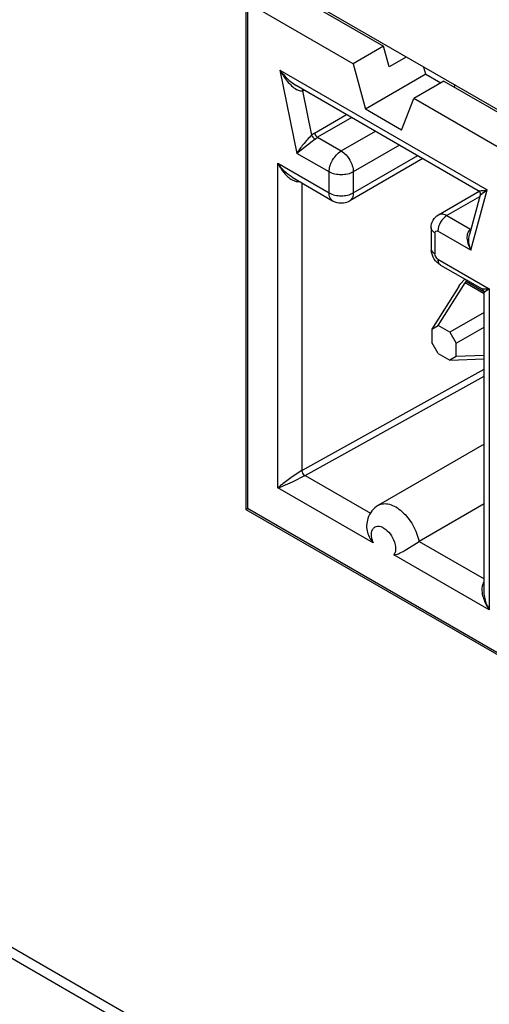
# Model space of a CAD drawing. Header units: inches. Extents: x 0 to 34, y 0 to 22.
# Tile 59 of 124: x 22.322 to 22.485, y 16.06 to 16.4. Entities that reach past the tile are written whole.
import ezdxf

# ---------------------------------------------------------------- set-up
doc = ezdxf.new("R2010")
doc.units = ezdxf.units.IN
doc.header["$LTSCALE"] = 1.87
doc.header["$MEASUREMENT"] = 0
doc.layers.get('0').update_dxf_attribs({"linetype": 'CONTINUOUS'})

msp = doc.modelspace()

# ---------------------------------------------------------------- linework, layer by layer
at = {"color": 7, "linetype": 'CONTINUOUS'}
for p, q in [((22.4005216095, 16.419179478), (22.4005216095, 16.2309220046)), ((23.4561457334, 15.8096753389), (22.4005216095, 16.419179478)), ((22.4114915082, 16.4120409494), (22.4480261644, 16.3909462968)), ((22.4010519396, 16.4060132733), (22.4010519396, 16.2312275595)), ((22.4375865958, 16.3849186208), (22.4010519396, 16.4060132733)), ((22.4480261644, 16.3909462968), (22.4375865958, 16.3849186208)), ((22.4499260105, 16.3838222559), (22.4480261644, 16.3909462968)), ((22.4375865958, 16.3849186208), (22.4417662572, 16.3692457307)), ((22.4558420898, 16.387238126), (22.4499260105, 16.3838222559)), ((22.4122629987, 16.3826644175), (22.4181373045, 16.3539587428)), ((22.4122629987, 16.3826644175), (22.483797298, 16.3413614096)), ((22.4626453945, 16.3813010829), (22.4417662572, 16.3692457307)), ((22.4626453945, 16.3813010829), (22.4620121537, 16.3836756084)), ((22.4626453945, 16.3813010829), (22.4678701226, 16.3782843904)), ((22.4178084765, 16.3774653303), (22.4806972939, 16.3411541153)), ((22.4689129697, 16.3788865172), (22.458473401, 16.3728588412)), ((22.4689129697, 16.3788865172), (23.4554483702, 15.8092733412)), ((22.4729292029, 16.3773722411), (22.4722324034, 16.3769699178)), ((22.4200799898, 16.3755501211), (22.4207132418, 16.3757878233)), ((22.4200799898, 16.3755501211), (22.4232135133, 16.3602376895)), ((22.4542937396, 16.3620125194), (22.458473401, 16.3728588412)), ((23.4450088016, 15.8032456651), (22.458473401, 16.3728588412)), ((22.4242292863, 16.3609786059), (22.4352958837, 16.3673683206)), ((22.4542937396, 16.3620125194), (22.4417662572, 16.3692457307)), ((22.4370779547, 16.3663393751), (22.4252376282, 16.3595029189)), ((22.4242292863, 16.3609786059), (22.4232135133, 16.3602376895)), ((22.4334146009, 16.3547816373), (22.4452549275, 16.3616180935)), ((22.4244307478, 16.3589069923), (22.4181373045, 16.3539587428)), ((22.4244307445, 16.358906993), (22.4252376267, 16.3595029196)), ((22.4252376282, 16.3595029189), (22.4334146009, 16.3547816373)), ((22.4536061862, 16.3567961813), (22.4375904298, 16.3475488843)), ((22.4292387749, 16.3475488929), (22.4181373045, 16.3539587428)), ((22.411567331, 16.2384156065), (22.411567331, 16.3505198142)), ((22.411567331, 16.3505198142), (22.4292387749, 16.340316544)), ((22.4615987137, 16.3521813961), (22.4363675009, 16.3376132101)), ((22.4375904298, 16.3403163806), (22.4598693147, 16.3531799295)), ((22.4292387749, 16.340316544), (22.4292387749, 16.3475488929)), ((22.4375904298, 16.3475488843), (22.4375904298, 16.3403163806)), ((22.4164296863, 16.3448110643), (22.4179047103, 16.3442354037)), ((22.4164801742, 16.34568597), (22.4304617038, 16.3376132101)), ((22.4179047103, 16.3442354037), (22.4190648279, 16.3441954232)), ((22.4198417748, 16.343745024), (22.4198417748, 16.244398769)), ((22.4670001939, 16.3327718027), (22.481032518, 16.3408738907)), ((22.4782024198, 16.3204833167), (22.483797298, 16.3413614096)), ((22.4813627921, 16.3395194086), (22.4820561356, 16.3401494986)), ((22.4822078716, 16.3402615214), (22.4837971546, 16.3413615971)), ((22.4812223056, 16.3389858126), (22.4699532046, 16.3324791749)), ((22.481367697, 16.3395283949), (22.4777303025, 16.3259540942)), ((22.4699532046, 16.3324791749), (22.4781300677, 16.3277579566)), ((22.4644800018, 16.3282603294), (22.4644800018, 16.3210278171)), ((22.4657772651, 16.3264520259), (22.4657772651, 16.319219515)), ((22.4782024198, 16.3204833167), (22.4668212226, 16.3270546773)), ((22.4668212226, 16.3174113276), (22.4844925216, 16.307208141)), ((22.4677384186, 16.3153839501), (22.4820637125, 16.3071127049)), ((22.466908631, 16.2944602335), (22.4761841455, 16.3092489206)), ((22.474532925, 16.3087278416), (22.4761643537, 16.3105189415)), ((22.4764315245, 16.3096909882), (22.4761841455, 16.3092489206)), ((22.4827627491, 16.3054505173), (22.4761841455, 16.3092489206)), ((22.4764960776, 16.3098351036), (22.4764315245, 16.3096909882)), ((22.4766394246, 16.3102451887), (22.4764960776, 16.3098351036)), ((22.4764973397, 16.3098361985), (22.4766159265, 16.3098098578)), ((22.4770041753, 16.3100340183), (22.476615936, 16.3098098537)), ((22.476615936, 16.3098098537), (22.4827002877, 16.3062968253)), ((22.4740088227, 16.3079931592), (22.4647333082, 16.2932044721)), ((22.4740088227, 16.3079931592), (22.4743493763, 16.3084885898)), ((22.4844925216, 16.3072082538), (22.4827627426, 16.3058900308)), ((22.4827627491, 16.2029797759), (22.4827627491, 16.305897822)), ((22.4844925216, 16.307208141), (22.4844925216, 16.1963094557)), ((22.4827627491, 16.2989936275), (22.4709096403, 16.2921501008)), ((22.4647333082, 16.2932044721), (22.466908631, 16.2944602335)), ((22.4647333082, 16.2932044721), (22.4647333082, 16.2885846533)), ((22.4709096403, 16.2921501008), (22.466908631, 16.2944602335)), ((22.4709096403, 16.2921501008), (22.4730849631, 16.2883823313)), ((22.4730849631, 16.2883823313), (22.4827627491, 16.2939699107)), ((22.466908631, 16.2848168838), (22.4647333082, 16.2885846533)), ((22.4730849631, 16.2837625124), (22.4730849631, 16.2883823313)), ((22.466908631, 16.2848168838), (22.4709096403, 16.2825067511)), ((22.4730849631, 16.2837625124), (22.4709096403, 16.2825067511)), ((22.4709096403, 16.2825067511), (22.4827627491, 16.2829410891)), ((22.4827627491, 16.2841171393), (22.4730849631, 16.2837625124)), ((22.4198417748, 16.244398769), (22.4827627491, 16.2794170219)), ((22.420964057, 16.2426339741), (22.4827627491, 16.2770276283)), ((22.4827627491, 16.2534661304), (22.4463000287, 16.2324130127)), ((22.4164298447, 16.2421688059), (22.4132791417, 16.2398225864)), ((22.41984176, 16.2443977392), (22.4164298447, 16.2421688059)), ((22.4209707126, 16.2426301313), (22.416431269, 16.2403775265)), ((22.420964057, 16.2426339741), (22.4434847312, 16.2296308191)), ((22.4444136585, 16.2194505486), (22.411567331, 16.2384156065)), ((22.416431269, 16.2403775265), (22.4132246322, 16.2390293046)), ((22.4005216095, 16.2309220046), (22.4010516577, 16.2312280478)), ((22.4005216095, 16.2309220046), (23.4561457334, 15.6214178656)), ((23.4450088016, 15.6284599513), (22.4010519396, 16.2312275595)), ((22.4827627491, 16.2329005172), (22.4602922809, 16.2199263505)), ((22.4426316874, 16.2278343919), (22.4422331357, 16.2261502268)), ((22.4422350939, 16.2261544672), (22.4421685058, 16.2252466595)), ((22.4434567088, 16.2208321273), (22.4444136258, 16.2194506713)), ((22.456065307, 16.2172228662), (22.4602922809, 16.2199263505)), ((22.4602922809, 16.2199263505), (22.4827627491, 16.2069521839)), ((22.4519729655, 16.2159113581), (22.4516463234, 16.2152744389)), ((22.4844925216, 16.1963094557), (22.4516463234, 16.2152744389)), ((22.4516463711, 16.2152745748), (22.4527094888, 16.2154894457)), ((22.4828315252, 16.2017684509), (22.482760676, 16.2029840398)), ((26.8801558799, 13.4426313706), (22.1496123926, 16.1739878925)), ((26.8857815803, 13.4431884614), (22.1552372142, 16.1745454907))]:
    msp.add_line(p, q, dxfattribs=at)
for points in [[(22.4806878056, 16.3411595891), (22.4807697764, 16.3411085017), (22.4809596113, 16.3409566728)], [(22.4809596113, 16.3409566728), (22.4811333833, 16.3407593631), (22.4812729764, 16.3405256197), (22.4813680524, 16.3402651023), (22.4814121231, 16.3399919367), (22.4814053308, 16.3397279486), (22.4813656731, 16.3395208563)], [(22.4820525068, 16.3071191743), (22.4821346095, 16.3070679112), (22.4823148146, 16.3069239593), (22.4824723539, 16.3067488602), (22.4826008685, 16.3065465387), (22.4826927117, 16.3063285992), (22.4827464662, 16.3061031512), (22.4827627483, 16.3058900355)]]:
    msp.add_lwpolyline(points, dxfattribs=at)
for centre, radius, start, end in [((22.4217414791, 16.3756050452), 0.0016623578, 162.3997835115, 181.8930174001), ((22.4926121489, 16.3260100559), 0.0176452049, 126.1312995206, 126.7437314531), ((22.4334146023, 16.342725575), 0.0059038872, 239.989297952, 300.010702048), ((22.4704358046, 16.3210332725), 0.0059558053, 180.0524814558, 187.3231881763), ((22.4779542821, 16.3074046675), 0.0027466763, 119.1607391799, 123.6063846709), ((22.4822782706, 16.3025957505), 0.0098789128, 141.6308813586, 143.3798720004), ((22.399433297, 16.2734465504), 0.0370727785, 289.1050719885, 289.7723556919), ((22.4357927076, 16.2104298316), 0.0370143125, 130.2123400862, 130.8805603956), ((22.4398676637, 16.2056114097), 0.0433248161, 129.5939393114, 130.2136475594), ((22.3968723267, 16.2805575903), 0.0446309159, 289.7780499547, 290.6438895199), ((22.4473802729, 16.1964852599), 0.0551453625, 128.1983817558, 129.5654588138), ((22.3937743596, 16.2887952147), 0.0534318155, 290.638314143, 291.3473108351), ((22.4464439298, 16.2228489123), 0.0024795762, 144.9659360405, 151.3105441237), ((22.4526572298, 16.2262399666), 0.0106721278, 209.0857752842, 210.4459620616), ((22.4521438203, 16.2225344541), 0.0083185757, 193.142909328, 194.3958470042), ((22.4527901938, 16.2227096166), 0.0089882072, 194.4529722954, 201.2595742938), ((22.4488512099, 16.2170492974), 0.0033226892, 339.9722397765, 342.2652394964), ((22.4507936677, 16.2217160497), 0.0065146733, 287.1022495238, 288.6176800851), ((22.4918174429, 16.2035962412), 0.0098486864, 188.0901442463, 191.3243460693), ((22.4994903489, 16.2063113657), 0.0180268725, 208.1605381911, 213.6988069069), ((22.5010234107, 16.2044933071), 0.018445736, 201.8509569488, 206.3384800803)]:
    msp.add_arc(centre, radius, start, end, dxfattribs=at)
for points in [[(22.4122630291, 16.3826642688), (22.4137733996, 16.3806239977), (22.4156221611, 16.3787265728), (22.4178209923, 16.3774580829)], [(22.4164817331, 16.3456850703), (22.4144916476, 16.3468339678), (22.412841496, 16.3486072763), (22.4115673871, 16.3505196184)], [(22.4375904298, 16.3475488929), (22.4363509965, 16.3468332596), (22.4334146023, 16.34626713), (22.4304782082, 16.3468332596), (22.4292387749, 16.3475488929)], [(22.4292387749, 16.3403163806), (22.4304782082, 16.3396007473), (22.4334146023, 16.3390346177), (22.4363509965, 16.3396007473), (22.4375904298, 16.3403163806)], [(22.4782024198, 16.3204833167), (22.4775504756, 16.3221995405), (22.4772577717, 16.3241982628), (22.4777348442, 16.3259710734)], [(22.4421685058, 16.2252466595), (22.4421629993, 16.22379577), (22.4426256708, 16.2223200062), (22.4433309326, 16.2210520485)], [(22.4821604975, 16.2016623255), (22.4824292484, 16.2003164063), (22.4829502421, 16.1990140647), (22.4835973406, 16.1978036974)], [(22.4839029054, 16.1976279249), (22.4833726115, 16.1989512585), (22.4829864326, 16.200351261), (22.4828315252, 16.2017684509)]]:
    msp.add_open_spline(points, degree=3, dxfattribs=at)
for points, knots in [([(22.4122630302, 16.3826642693), (22.4129890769, 16.3813384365), (22.4146301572, 16.3788985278), (22.4167636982, 16.3767564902), (22.4180126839, 16.3760603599)], [0, 0, 0, 0, 0.5138929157, 1, 1, 1, 1]), ([(22.4180126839, 16.3760603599), (22.4181871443, 16.3759631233), (22.418821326, 16.3756459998), (22.4195741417, 16.3754458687), (22.4200799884, 16.3755501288)], [0, 0, 0, 0, 0.2788692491, 1, 1, 1, 1]), ([(22.423213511, 16.3602376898), (22.4221789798, 16.3591957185), (22.4203296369, 16.3572329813), (22.4187138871, 16.3550445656), (22.4181373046, 16.3539587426)], [0, 0, 0, 0, 0.5442787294, 1, 1, 1, 1]), ([(22.4232135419, 16.3602377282), (22.4232684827, 16.3601041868), (22.4235635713, 16.3595732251), (22.4240182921, 16.3591164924), (22.4244307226, 16.3589069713)], [0, 0, 0, 0, 0.2378935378, 1, 1, 1, 1]), ([(22.4242292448, 16.3609785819), (22.4243228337, 16.3605212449), (22.4246439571, 16.3599520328), (22.4251183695, 16.3595717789), (22.4252376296, 16.3595029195)], [0, 0, 0, 0, 0.7721986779, 1, 1, 1, 1]), ([(22.4292387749, 16.3475488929), (22.4292387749, 16.3489800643), (22.4302167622, 16.3518060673), (22.4321751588, 16.3540659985), (22.4334146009, 16.3547816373)], [0, 0, 0, 0, 0.4999936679, 1, 1, 1, 1]), ([(22.4334146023, 16.3547816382), (22.4346540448, 16.3540659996), (22.4366124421, 16.3518060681), (22.4375904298, 16.3489800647), (22.4375904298, 16.3475488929)], [0, 0, 0, 0, 0.5000063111, 1, 1, 1, 1]), ([(22.4115673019, 16.350520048), (22.4121428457, 16.3493571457), (22.4134949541, 16.3472111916), (22.4153641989, 16.3454183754), (22.4164296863, 16.3448110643)], [0, 0, 0, 0, 0.5140889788, 1, 1, 1, 1]), ([(22.4304617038, 16.3376132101), (22.4300633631, 16.3378432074), (22.4293756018, 16.3387046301), (22.4292387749, 16.3397524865), (22.4292387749, 16.3403163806)], [0, 0, 0, 0, 0.4492500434, 1, 1, 1, 1]), ([(22.4375904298, 16.3403163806), (22.4375904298, 16.3397524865), (22.4374536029, 16.3387046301), (22.4367658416, 16.3378432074), (22.4363675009, 16.3376132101)], [0, 0, 0, 0, 0.5507499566, 1, 1, 1, 1]), ([(22.4806877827, 16.3411595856), (22.4808183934, 16.3410842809), (22.4812225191, 16.3410521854), (22.4822554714, 16.3410807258), (22.4831495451, 16.3412341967), (22.4837973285, 16.3413612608)], [0, 0, 0, 0, 0.1440494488, 0.3692744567, 1, 1, 1, 1]), ([(22.4670001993, 16.3327717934), (22.4673986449, 16.3330016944), (22.4684886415, 16.3331667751), (22.4694647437, 16.3327612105), (22.469953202, 16.3324791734)], [0, 0, 0, 0, 0.4492108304, 1, 1, 1, 1]), ([(22.4644800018, 16.3282603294), (22.4644800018, 16.3291516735), (22.4649078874, 16.3309725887), (22.4662269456, 16.3323253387), (22.4670001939, 16.3327718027)], [0, 0, 0, 0, 0.4995682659, 1, 1, 1, 1]), ([(22.469953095, 16.3324792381), (22.4690237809, 16.3319426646), (22.4675549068, 16.3302478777), (22.4668212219, 16.3281283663), (22.4668212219, 16.3270546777)], [0, 0, 0, 0, 0.499862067, 1, 1, 1, 1]), ([(22.4657772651, 16.3264520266), (22.4654110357, 16.3266634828), (22.4647818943, 16.3271452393), (22.4644800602, 16.3279147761), (22.4644800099, 16.328259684)], [0, 0, 0, 0, 0.5507841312, 1, 1, 1, 1]), ([(22.4657772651, 16.3264520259), (22.4657772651, 16.3266993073), (22.4659737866, 16.3273171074), (22.4666070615, 16.3271783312), (22.4668212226, 16.3270546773)], [0, 0, 0, 0, 0.4999854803, 1, 1, 1, 1]), ([(22.4781300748, 16.3277579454), (22.4776606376, 16.3274868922), (22.4769226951, 16.3264631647), (22.4768333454, 16.3252829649), (22.4768597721, 16.3246712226)], [0, 0, 0, 0, 0.4695760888, 1, 1, 1, 1]), ([(22.4768597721, 16.3246712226), (22.4768752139, 16.3243137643), (22.4770589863, 16.3228460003), (22.4776378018, 16.3214467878), (22.4782024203, 16.320483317)], [0, 0, 0, 0, 0.2426505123, 1, 1, 1, 1]), ([(22.4644800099, 16.3210278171), (22.4644801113, 16.3206828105), (22.4647815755, 16.3199129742), (22.4654109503, 16.3194310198), (22.4657772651, 16.3192195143)], [0, 0, 0, 0, 0.4492289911, 1, 1, 1, 1]), ([(22.4677384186, 16.3153839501), (22.4668743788, 16.3158828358), (22.4653889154, 16.3173403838), (22.4646555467, 16.3192799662), (22.4645285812, 16.3202741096)], [0, 0, 0, 0, 0.4988762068, 1, 1, 1, 1]), ([(22.4668212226, 16.3174113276), (22.4666731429, 16.3174968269), (22.4661282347, 16.3179579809), (22.4657772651, 16.3186796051), (22.4657772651, 16.319219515)], [0, 0, 0, 0, 0.2405266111, 1, 1, 1, 1]), ([(22.4668212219, 16.3174113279), (22.4668212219, 16.3169884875), (22.4669238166, 16.3162028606), (22.4674392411, 16.3155567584), (22.4677378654, 16.3153842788)], [0, 0, 0, 0, 0.5507911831, 1, 1, 1, 1]), ([(22.4844924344, 16.3072081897), (22.4839941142, 16.3071099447), (22.4832062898, 16.306990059), (22.4823242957, 16.3069643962), (22.4820518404, 16.3071186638)], [0, 0, 0, 0, 0.6186431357, 1, 1, 1, 1]), ([(22.4198417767, 16.24439674), (22.4198446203, 16.2442316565), (22.419984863, 16.243534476), (22.4204193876, 16.2428690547), (22.420885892, 16.2425896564)], [0, 0, 0, 0, 0.2329134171, 1, 1, 1, 1]), ([(22.4462942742, 16.2324090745), (22.44543346, 16.231909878), (22.4438908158, 16.2305726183), (22.4429474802, 16.228773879), (22.4426316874, 16.2278343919)], [0, 0, 0, 0, 0.5009932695, 1, 1, 1, 1]), ([(22.4462955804, 16.2324102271), (22.4468203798, 16.2327142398), (22.4481021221, 16.2330885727), (22.4501987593, 16.2328183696), (22.4523768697, 16.2318365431), (22.4553413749, 16.2296063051), (22.4583947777, 16.2256717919), (22.4599040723, 16.2218865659), (22.4602922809, 16.2199263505)], [0, 0, 0, 0, 0.0870045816, 0.1843654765, 0.2974065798, 0.426125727, 0.713337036, 1, 1, 1, 1]), ([(22.4440431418, 16.2206429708), (22.4439679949, 16.2209648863), (22.4437749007, 16.2220871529), (22.4438760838, 16.2233236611), (22.4442687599, 16.2240392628)], [0, 0, 0, 0, 0.2882468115, 1, 1, 1, 1]), ([(22.4444136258, 16.2242723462), (22.4445928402, 16.2245272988), (22.4450688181, 16.2249734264), (22.4460485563, 16.2252332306), (22.447137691, 16.2250591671), (22.4487194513, 16.2242866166), (22.450485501, 16.2225150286), (22.4514547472, 16.2206946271), (22.4517906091, 16.219697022)], [0, 0, 0, 0, 0.0910882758, 0.1828037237, 0.2861496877, 0.4067277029, 0.6923303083, 1, 1, 1, 1]), ([(22.4517906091, 16.219697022), (22.4519013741, 16.2193680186), (22.4522267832, 16.2181855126), (22.4522857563, 16.2168801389), (22.4520159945, 16.2160371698)], [0, 0, 0, 0, 0.2817239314, 1, 1, 1, 1]), ([(22.4528734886, 16.2155422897), (22.4531232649, 16.2156263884), (22.4542420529, 16.2160785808), (22.4552729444, 16.2167156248), (22.456065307, 16.2172228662)], [0, 0, 0, 0, 0.2188317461, 1, 1, 1, 1]), ([(22.4827615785, 16.205969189), (22.4825664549, 16.2057299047), (22.481923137, 16.2045766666), (22.4819281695, 16.2031893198), (22.4820667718, 16.2022102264)], [0, 0, 0, 0, 0.2379418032, 1, 1, 1, 1])]:
    msp.add_open_spline(points, degree=3, knots=knots, dxfattribs=at)

doc.saveas('drawing.dxf')
